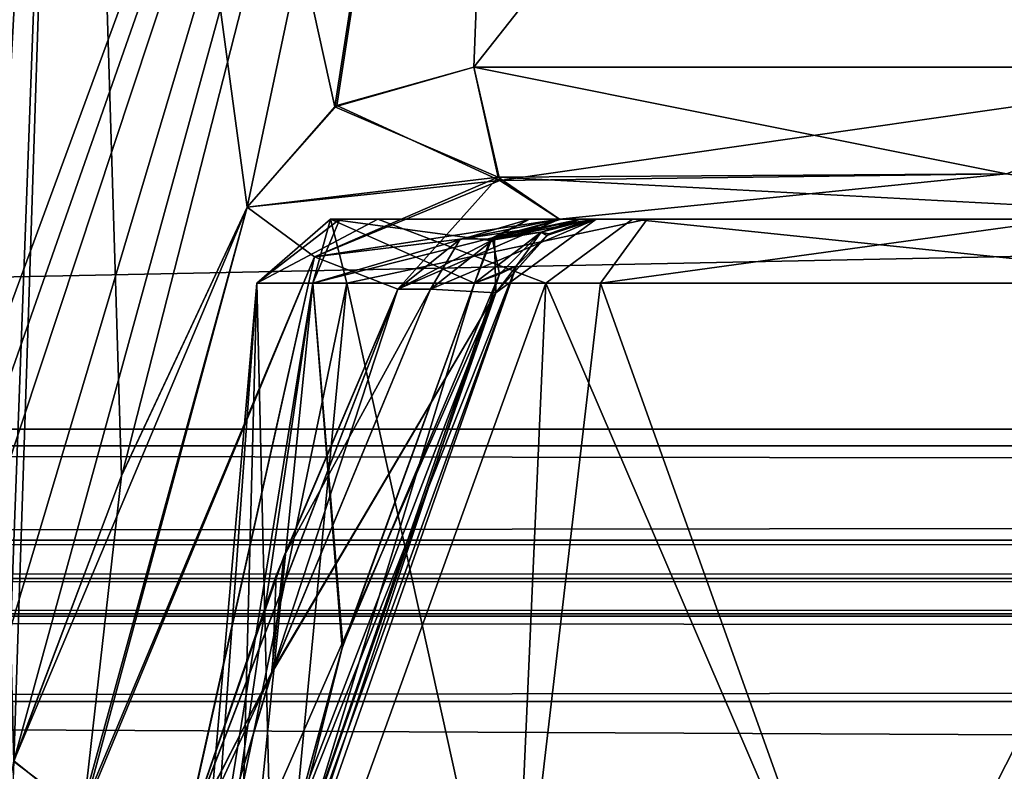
# Model space of a CAD drawing. Header units: inches. Extents: x -10 to 10, y -2.3 to 4.3.
# Tile 232 of 256: x -6.272 to -6.061, y -2.028 to -1.867. Entities that reach past the tile are written whole.
import ezdxf

# ---------------------------------------------------------------- set-up
doc = ezdxf.new("R2010")
doc.units = ezdxf.units.IN
doc.header["$LTSCALE"] = 65.185185
doc.header["$MEASUREMENT"] = 0
for name, color, linetype in [('100', 7, 'CONTINUOUS'), ('123', 7, 'CONTINUOUS'), ('12478', 7, 'CONTINUOUS'), ('12479', 7, 'CONTINUOUS'), ('12502', 7, 'CONTINUOUS'), ('12503', 7, 'CONTINUOUS'), ('28', 7, 'CONTINUOUS'), ('3832', 7, 'CONTINUOUS'), ('3879', 7, 'CONTINUOUS'), ('3880', 7, 'CONTINUOUS'), ('3883', 7, 'CONTINUOUS'), ('3884', 7, 'CONTINUOUS'), ('3885', 7, 'CONTINUOUS'), ('3886', 7, 'CONTINUOUS'), ('3892', 7, 'CONTINUOUS'), ('51', 7, 'CONTINUOUS'), ('6009', 7, 'CONTINUOUS'), ('6010', 7, 'CONTINUOUS'), ('6013', 7, 'CONTINUOUS'), ('6014', 7, 'CONTINUOUS'), ('6015', 7, 'CONTINUOUS'), ('6016', 7, 'CONTINUOUS'), ('6017', 7, 'CONTINUOUS'), ('6018', 7, 'CONTINUOUS'), ('6019', 7, 'CONTINUOUS'), ('6091', 7, 'CONTINUOUS'), ('6092', 7, 'CONTINUOUS'), ('6093', 7, 'CONTINUOUS'), ('6094', 7, 'CONTINUOUS'), ('6095', 7, 'CONTINUOUS'), ('6096', 7, 'CONTINUOUS'), ('6097', 7, 'CONTINUOUS'), ('6245', 7, 'CONTINUOUS'), ('6251', 7, 'CONTINUOUS'), ('6252', 7, 'CONTINUOUS'), ('6253', 7, 'CONTINUOUS'), ('6254', 7, 'CONTINUOUS'), ('8585', 7, 'CONTINUOUS'), ('8594', 7, 'CONTINUOUS'), ('8649', 7, 'CONTINUOUS')]:
    doc.layers.add(name, color=color, linetype=linetype)

msp = doc.modelspace()

# ---------------------------------------------------------------- linework, layer by layer
at = {"layer": '100', "linetype": 'Continuous'}
for points in [[(8.075, -1.95857, -4.05149), (8.075, -1.63343, -4.06853), (-8.075, -1.63343, -4.06853), (8.075, -1.95857, -4.05149)], [(8.075, -1.95857, -4.05149), (-8.075, -1.63343, -4.06853), (-8.075, -1.95857, -4.05149), (8.075, -1.95857, -4.05149)]]:
    msp.add_3dface(points, dxfattribs=at)
at = {"layer": '123', "linetype": 'Continuous'}
for points in [[(8.075, -1.97876, -4.04218), (8.075, -1.95857, -4.05149), (-8.075, -1.97876, -4.04218), (8.075, -1.97876, -4.04218)], [(8.075, -1.95857, -4.05149), (-8.075, -1.95857, -4.05149), (-8.075, -1.97876, -4.04218), (8.075, -1.95857, -4.05149)], [(8.075, -1.987, -4.02153), (8.075, -1.97876, -4.04218), (-8.075, -1.987, -4.02153), (8.075, -1.987, -4.02153)], [(-8.075, -1.987, -4.02153), (8.075, -1.97876, -4.04218), (-8.075, -1.97876, -4.04218), (-8.075, -1.987, -4.02153)]]:
    msp.add_3dface(points, dxfattribs=at)
at = {"layer": '12478', "linetype": 'Continuous'}
for points in [[(7.49489, -2.01331, 3.76638), (-7.49652, -2.08831, 3.77031), (-7.49489, -2.01331, 3.76638), (7.49489, -2.01331, 3.76638)], [(7.49489, -2.01331, 3.76638), (7.49652, -2.08831, 3.77031), (-7.49652, -2.08831, 3.77031), (7.49489, -2.01331, 3.76638)]]:
    msp.add_3dface(points, dxfattribs=at)
at = {"layer": '12479', "linetype": 'Continuous'}
for points in [[(-7.49488, -1.987, 3.79134), (7.49489, -1.99447, 3.77352), (-7.49489, -1.99512, 3.7729), (-7.49488, -1.987, 3.79134)], [(-7.49488, -1.987, 3.79134), (7.49488, -1.987, 3.79134), (7.49489, -1.99447, 3.77352), (-7.49488, -1.987, 3.79134)], [(7.49489, -1.99447, 3.77352), (7.49489, -2.01331, 3.76638), (-7.49489, -1.99512, 3.7729), (7.49489, -1.99447, 3.77352)], [(7.49489, -2.01331, 3.76638), (-7.49489, -2.01331, 3.76638), (-7.49489, -1.99512, 3.7729), (7.49489, -2.01331, 3.76638)]]:
    msp.add_3dface(points, dxfattribs=at)
at = {"layer": '12502', "linetype": 'Continuous'}
for points in [[(-7.49489, -2.01331, -3.76638), (-7.49652, -2.08831, -3.77031), (7.49652, -2.08831, -3.77031), (-7.49489, -2.01331, -3.76638)], [(-7.49489, -2.01331, -3.76638), (7.49652, -2.08831, -3.77031), (7.49489, -2.01331, -3.76638), (-7.49489, -2.01331, -3.76638)]]:
    msp.add_3dface(points, dxfattribs=at)
at = {"layer": '12503', "linetype": 'Continuous'}
for points in [[(7.49488, -1.987, -3.79134), (-7.49488, -1.987, -3.79134), (-7.49489, -1.99447, -3.77352), (7.49488, -1.987, -3.79134)], [(7.49488, -1.987, -3.79134), (-7.49489, -1.99447, -3.77352), (7.49489, -1.99512, -3.7729), (7.49488, -1.987, -3.79134)], [(-7.49489, -1.99447, -3.77352), (-7.49489, -2.01331, -3.76638), (7.49489, -1.99512, -3.7729), (-7.49489, -1.99447, -3.77352)], [(-7.49489, -2.01331, -3.76638), (7.49489, -2.01331, -3.76638), (7.49489, -1.99512, -3.7729), (-7.49489, -2.01331, -3.76638)]]:
    msp.add_3dface(points, dxfattribs=at)
at = {"layer": '28', "linetype": 'Continuous'}
for points in [[(8.075, -1.987, -4.02153), (-8.075, -1.987, -4.02153), (8.04453, -1.987, -3.97741), (8.075, -1.987, -4.02153)], [(8.04453, -1.987, -3.97741), (-8.075, -1.987, -4.02153), (7.97221, -1.987, -3.8272), (8.04453, -1.987, -3.97741)], [(7.97221, -1.987, -3.8272), (-8.075, -1.987, -4.02153), (7.49488, -1.987, -3.79134), (7.97221, -1.987, -3.8272)], [(7.49488, -1.987, -3.79134), (-8.075, -1.987, -4.02153), (-7.49488, -1.987, -3.79134), (7.49488, -1.987, -3.79134)], [(-8.075, -1.987, 4.02153), (8.075, -1.987, 4.02153), (-8.04453, -1.987, 3.97741), (-8.075, -1.987, 4.02153)], [(-8.04453, -1.987, 3.97741), (8.075, -1.987, 4.02153), (-7.97221, -1.987, 3.8272), (-8.04453, -1.987, 3.97741)], [(-7.97221, -1.987, 3.8272), (8.075, -1.987, 4.02153), (-7.49488, -1.987, 3.79134), (-7.97221, -1.987, 3.8272)], [(-7.49488, -1.987, 3.79134), (8.075, -1.987, 4.02153), (7.49488, -1.987, 3.79134), (-7.49488, -1.987, 3.79134)]]:
    msp.add_3dface(points, dxfattribs=at)
at = {"layer": '3832', "linetype": 'Continuous'}
for points in [[(-8.075, -1.95857, 4.05149), (-8.075, -1.63343, 4.06853), (8.075, -1.63343, 4.06853), (-8.075, -1.95857, 4.05149)], [(8.075, -1.95857, 4.05149), (-8.075, -1.95857, 4.05149), (8.075, -1.63343, 4.06853), (8.075, -1.95857, 4.05149)]]:
    msp.add_3dface(points, dxfattribs=at)
at = {"layer": '3879', "linetype": 'Continuous'}
msp.add_3dface([(-6.25896, -2.03755, -4.48313), (-6.28228, -2.08466, -4.46186), (-6.27329, -2.02604, -4.46951), (-6.25896, -2.03755, -4.48313)], dxfattribs=at)
at = {"layer": '3880', "linetype": 'Continuous'}
for points in [[(-6.18395, -1.925, -4.53546), (-6.21782, -2.00679, -4.49767), (-6.19098, -1.925, -4.53807), (-6.18395, -1.925, -4.53546)], [(-6.19098, -1.925, -4.53807), (-6.21782, -2.00679, -4.49767), (-6.21704, -1.98635, -4.50996), (-6.19098, -1.925, -4.53807)], [(-6.21782, -2.00679, -4.49767), (-6.23721, -2.04484, -4.48143), (-6.21704, -1.98635, -4.50996), (-6.21782, -2.00679, -4.49767)], [(-6.24504, -2.097, -4.45221), (-6.23721, -2.04484, -4.48143), (-6.21782, -2.00679, -4.49767), (-6.24504, -2.097, -4.45221)]]:
    msp.add_3dface(points, dxfattribs=at)
at = {"layer": '3883', "linetype": 'Continuous'}
for points in [[(-6.22868, -2.09388, -4.43851), (-6.23565, -2.09641, -4.44664), (-6.16556, -1.92, -4.50418), (-6.22868, -2.09388, -4.43851)], [(-6.16556, -1.92, -4.50418), (-6.23565, -2.09641, -4.44664), (-6.16996, -1.92578, -4.52209), (-6.16556, -1.92, -4.50418)], [(-6.22513, -2.08976, -4.42898), (-6.22868, -2.09388, -4.43851), (-6.16556, -1.92, -4.50418), (-6.22513, -2.08976, -4.42898)], [(-6.16916, -1.92173, -4.49588), (-6.22513, -2.08976, -4.42898), (-6.16556, -1.92, -4.50418), (-6.16916, -1.92173, -4.49588)], [(-6.17457, -1.92369, -4.48784), (-6.22513, -2.08976, -4.42898), (-6.16916, -1.92173, -4.49588), (-6.17457, -1.92369, -4.48784)], [(-6.22513, -2.08976, -4.42898), (-6.17457, -1.92369, -4.48784), (-6.20292, -2.00188, -4.45605), (-6.22513, -2.08976, -4.42898)], [(-6.24504, -2.097, -4.45221), (-6.21782, -2.00679, -4.49767), (-6.16996, -1.92578, -4.52209), (-6.24504, -2.097, -4.45221)], [(-6.23565, -2.09641, -4.44664), (-6.24504, -2.097, -4.45221), (-6.16996, -1.92578, -4.52209), (-6.23565, -2.09641, -4.44664)], [(-6.21782, -2.00679, -4.49767), (-6.18395, -1.925, -4.53546), (-6.16996, -1.92578, -4.52209), (-6.21782, -2.00679, -4.49767)], [(-6.22544, -2.08461, -4.41931), (-6.22513, -2.08976, -4.42898), (-6.20292, -2.00188, -4.45605), (-6.22544, -2.08461, -4.41931)]]:
    msp.add_3dface(points, dxfattribs=at)
at = {"layer": '3884', "linetype": 'Continuous'}
for points in [[(-6.16278, -1.91, -4.47867), (-6.17129, -1.91457, -4.48529), (-6.15599, -1.91, -4.48951), (-6.16278, -1.91, -4.47867)], [(-6.15599, -1.91, -4.48951), (-6.17129, -1.91457, -4.48529), (-6.15185, -1.91, -4.50071), (-6.15599, -1.91, -4.48951)], [(-6.15185, -1.91, -4.50071), (-6.17129, -1.91457, -4.48529), (-6.16025, -1.91275, -4.50283), (-6.15185, -1.91, -4.50071)], [(-6.17457, -1.92369, -4.48784), (-6.16556, -1.92, -4.50418), (-6.16025, -1.91275, -4.50283), (-6.17457, -1.92369, -4.48784)], [(-6.17129, -1.91457, -4.48529), (-6.17457, -1.92369, -4.48784), (-6.16025, -1.91275, -4.50283), (-6.17129, -1.91457, -4.48529)], [(-6.17457, -1.92369, -4.48784), (-6.16916, -1.92173, -4.49588), (-6.16556, -1.92, -4.50418), (-6.17457, -1.92369, -4.48784)]]:
    msp.add_3dface(points, dxfattribs=at)
at = {"layer": '3885', "linetype": 'Continuous'}
for points in [[(-6.2212, -1.92369, -4.352), (-6.20922, -1.92369, -4.42381), (-6.20539, -1.91, -4.33351), (-6.2212, -1.92369, -4.352)], [(-6.20194, -1.92369, -4.26172), (-6.2212, -1.92369, -4.352), (-6.20539, -1.91, -4.33351), (-6.20194, -1.92369, -4.26172)], [(-6.20922, -1.92369, -4.42381), (-6.17457, -1.92369, -4.48784), (-6.20539, -1.91, -4.33351), (-6.20922, -1.92369, -4.42381)], [(-6.17457, -1.92369, -4.48784), (-6.17129, -1.91457, -4.48529), (-6.20539, -1.91, -4.33351), (-6.17457, -1.92369, -4.48784)], [(-6.17129, -1.91457, -4.48529), (-6.16278, -1.91, -4.47867), (-6.20539, -1.91, -4.33351), (-6.17129, -1.91457, -4.48529)], [(-6.13754, -1.91, -4.1983), (-6.20194, -1.92369, -4.26172), (-6.20539, -1.91, -4.33351), (-6.13754, -1.91, -4.1983)], [(-6.14751, -1.92369, -4.18717), (-6.20194, -1.92369, -4.26172), (-6.13754, -1.91, -4.1983), (-6.14751, -1.92369, -4.18717)], [(-5.99183, -1.92369, -4.13095), (-6.14751, -1.92369, -4.18717), (-6.04782, -1.91, -4.15142), (-5.99183, -1.92369, -4.13095)], [(-6.04782, -1.91, -4.15142), (-6.14751, -1.92369, -4.18717), (-6.13754, -1.91, -4.1983), (-6.04782, -1.91, -4.15142)]]:
    msp.add_3dface(points, dxfattribs=at)
at = {"layer": '3886', "linetype": 'Continuous'}
for points in [[(-6.2212, -1.92369, -4.352), (-6.20194, -1.92369, -4.26172), (-6.23528, -2.08461, -4.352), (-6.2212, -1.92369, -4.352)], [(-6.23281, -2.08461, -4.38601), (-6.2212, -1.92369, -4.352), (-6.23528, -2.08461, -4.352), (-6.23281, -2.08461, -4.38601)], [(-6.23528, -2.08461, -4.352), (-6.20194, -1.92369, -4.26172), (-6.21737, -2.08461, -4.26196), (-6.23528, -2.08461, -4.352)], [(-6.22544, -2.08461, -4.41931), (-6.2212, -1.92369, -4.352), (-6.23281, -2.08461, -4.38601), (-6.22544, -2.08461, -4.41931)], [(-6.22544, -2.08461, -4.41931), (-6.20292, -2.00188, -4.45605), (-6.20922, -1.92369, -4.42381), (-6.22544, -2.08461, -4.41931)], [(-6.22544, -2.08461, -4.41931), (-6.20922, -1.92369, -4.42381), (-6.2212, -1.92369, -4.352), (-6.22544, -2.08461, -4.41931)], [(-6.21737, -2.08461, -4.26196), (-6.20194, -1.92369, -4.26172), (-6.16637, -2.08461, -4.18563), (-6.21737, -2.08461, -4.26196)], [(-6.20292, -2.00188, -4.45605), (-6.17457, -1.92369, -4.48784), (-6.20922, -1.92369, -4.42381), (-6.20292, -2.00188, -4.45605)], [(-6.20194, -1.92369, -4.26172), (-6.14751, -1.92369, -4.18717), (-6.16637, -2.08461, -4.18563), (-6.20194, -1.92369, -4.26172)], [(-6.16637, -2.08461, -4.18563), (-6.14751, -1.92369, -4.18717), (-6.09004, -2.08461, -4.13463), (-6.16637, -2.08461, -4.18563)], [(-6.14751, -1.92369, -4.18717), (-5.99183, -1.92369, -4.13095), (-6.09004, -2.08461, -4.13463), (-6.14751, -1.92369, -4.18717)], [(-6.09004, -2.08461, -4.13463), (-5.99183, -1.92369, -4.13095), (-6, -2.08461, -4.11672), (-6.09004, -2.08461, -4.13463)]]:
    msp.add_3dface(points, dxfattribs=at)
at = {"layer": '3892', "linetype": 'Continuous'}
for points in [[(-6.16278, -1.91, -4.47867), (-5.79661, -1.91, -4.38594), (-6.20539, -1.91, -4.33351), (-6.16278, -1.91, -4.47867)], [(-5.79661, -1.91, -4.38594), (-5.80474, -1.91, -4.28557), (-6.20539, -1.91, -4.33351), (-5.79661, -1.91, -4.38594)], [(-5.80474, -1.91, -4.28557), (-5.85929, -1.91, -4.20127), (-6.20539, -1.91, -4.33351), (-5.80474, -1.91, -4.28557)], [(-5.85929, -1.91, -4.20127), (-6.13754, -1.91, -4.1983), (-6.20539, -1.91, -4.33351), (-5.85929, -1.91, -4.20127)], [(-6.16278, -1.91, -4.47867), (-6.15599, -1.91, -4.48951), (-5.83722, -1.91, -4.47867), (-6.16278, -1.91, -4.47867)], [(-6.16278, -1.91, -4.47867), (-5.83722, -1.91, -4.47867), (-5.79661, -1.91, -4.38594), (-6.16278, -1.91, -4.47867)], [(-5.84365, -1.91, -4.55292), (-5.85152, -1.91, -4.55), (-6.15633, -1.91, -4.55292), (-5.84365, -1.91, -4.55292)], [(-6.15633, -1.91, -4.55292), (-5.85152, -1.91, -4.55), (-6.14848, -1.91, -4.55001), (-6.15633, -1.91, -4.55292)], [(-6.00003, -1.91, -4.60659), (-5.84365, -1.91, -4.55292), (-6.15633, -1.91, -4.55292), (-6.00003, -1.91, -4.60659)], [(-6.15599, -1.91, -4.48951), (-6.15185, -1.91, -4.50071), (-5.84403, -1.91, -4.48955), (-6.15599, -1.91, -4.48951)], [(-5.83722, -1.91, -4.47867), (-6.15599, -1.91, -4.48951), (-5.84403, -1.91, -4.48955), (-5.83722, -1.91, -4.47867)], [(-6.15185, -1.91, -4.50071), (-5.84815, -1.91, -4.50071), (-5.84403, -1.91, -4.48955), (-6.15185, -1.91, -4.50071)], [(-5.84815, -1.91, -4.50071), (-6.15185, -1.91, -4.50071), (-6.14949, -1.91, -4.52396), (-5.84815, -1.91, -4.50071)], [(-5.85051, -1.91, -4.52356), (-5.84815, -1.91, -4.50071), (-6.14949, -1.91, -4.52396), (-5.85051, -1.91, -4.52356)], [(-5.85152, -1.91, -4.55), (-5.85051, -1.91, -4.52356), (-6.14949, -1.91, -4.52396), (-5.85152, -1.91, -4.55)], [(-6.14848, -1.91, -4.55001), (-5.85152, -1.91, -4.55), (-6.14949, -1.91, -4.52396), (-6.14848, -1.91, -4.55001)], [(-5.85929, -1.91, -4.20127), (-5.94714, -1.91, -4.15264), (-6.13754, -1.91, -4.1983), (-5.85929, -1.91, -4.20127)], [(-5.94714, -1.91, -4.15264), (-6.04782, -1.91, -4.15142), (-6.13754, -1.91, -4.1983), (-5.94714, -1.91, -4.15264)]]:
    msp.add_3dface(points, dxfattribs=at)
at = {"layer": '51', "linetype": 'Continuous'}
for points in [[(-8.075, -1.97876, 4.04218), (-8.075, -1.95857, 4.05149), (8.075, -1.97876, 4.04218), (-8.075, -1.97876, 4.04218)], [(8.075, -1.97876, 4.04218), (-8.075, -1.95857, 4.05149), (8.075, -1.95857, 4.05149), (8.075, -1.97876, 4.04218)], [(8.075, -1.987, 4.02153), (-8.075, -1.987, 4.02153), (-8.075, -1.97876, 4.04218), (8.075, -1.987, 4.02153)], [(8.075, -1.987, 4.02153), (-8.075, -1.97876, 4.04218), (8.075, -1.97876, 4.04218), (8.075, -1.987, 4.02153)]]:
    msp.add_3dface(points, dxfattribs=at)
at = {"layer": '6009', "linetype": 'Continuous'}
for points in [[(-6.2212, -1.92369, 4.352), (-6.15927, -1.92369, 4.19851), (-6.19526, -1.91, 4.28557), (-6.2212, -1.92369, 4.352)], [(-6.20922, -1.92369, 4.42381), (-6.2212, -1.92369, 4.352), (-6.20339, -1.91, 4.38594), (-6.20922, -1.92369, 4.42381)], [(-6.20339, -1.91, 4.38594), (-6.2212, -1.92369, 4.352), (-6.19526, -1.91, 4.28557), (-6.20339, -1.91, 4.38594)], [(-6.17078, -1.91394, 4.48489), (-6.20922, -1.92369, 4.42381), (-6.16278, -1.91, 4.47867), (-6.17078, -1.91394, 4.48489)], [(-6.16278, -1.91, 4.47867), (-6.20922, -1.92369, 4.42381), (-6.20339, -1.91, 4.38594), (-6.16278, -1.91, 4.47867)], [(-6.19526, -1.91, 4.28557), (-6.15927, -1.92369, 4.19851), (-6.14071, -1.91, 4.20127), (-6.19526, -1.91, 4.28557)], [(-6.15927, -1.92369, 4.19851), (-6.00817, -1.92369, 4.13095), (-6.14071, -1.91, 4.20127), (-6.15927, -1.92369, 4.19851)], [(-6.14071, -1.91, 4.20127), (-6.00817, -1.92369, 4.13095), (-6.05286, -1.91, 4.15264), (-6.14071, -1.91, 4.20127)], [(-6.17457, -1.92369, 4.48784), (-6.20922, -1.92369, 4.42381), (-6.17078, -1.91394, 4.48489), (-6.17457, -1.92369, 4.48784)]]:
    msp.add_3dface(points, dxfattribs=at)
at = {"layer": '6010', "linetype": 'Continuous'}
for points in [[(-6.2212, -1.92369, 4.352), (-6.20922, -1.92369, 4.42381), (-6.23528, -2.08461, 4.352), (-6.2212, -1.92369, 4.352)], [(-6.21737, -2.08461, 4.26196), (-6.2212, -1.92369, 4.352), (-6.23528, -2.08461, 4.352), (-6.21737, -2.08461, 4.26196)], [(-6.23528, -2.08461, 4.352), (-6.20922, -1.92369, 4.42381), (-6.23281, -2.08461, 4.38601), (-6.23528, -2.08461, 4.352)], [(-6.23281, -2.08461, 4.38601), (-6.20922, -1.92369, 4.42381), (-6.22544, -2.08461, 4.41931), (-6.23281, -2.08461, 4.38601)], [(-6.22544, -2.08461, 4.41931), (-6.20922, -1.92369, 4.42381), (-6.20273, -2.00129, 4.4563), (-6.22544, -2.08461, 4.41931)], [(-6.15927, -1.92369, 4.19851), (-6.2212, -1.92369, 4.352), (-6.21737, -2.08461, 4.26196), (-6.15927, -1.92369, 4.19851)], [(-6.16637, -2.08461, 4.18563), (-6.15927, -1.92369, 4.19851), (-6.21737, -2.08461, 4.26196), (-6.16637, -2.08461, 4.18563)], [(-6.20922, -1.92369, 4.42381), (-6.17457, -1.92369, 4.48784), (-6.20273, -2.00129, 4.4563), (-6.20922, -1.92369, 4.42381)], [(-6.09004, -2.08461, 4.13463), (-6.15927, -1.92369, 4.19851), (-6.16637, -2.08461, 4.18563), (-6.09004, -2.08461, 4.13463)], [(-6.00817, -1.92369, 4.13095), (-6.15927, -1.92369, 4.19851), (-6.09004, -2.08461, 4.13463), (-6.00817, -1.92369, 4.13095)], [(-6, -2.08461, 4.11672), (-6.00817, -1.92369, 4.13095), (-6.09004, -2.08461, 4.13463), (-6, -2.08461, 4.11672)]]:
    msp.add_3dface(points, dxfattribs=at)
at = {"layer": '6013', "linetype": 'Continuous'}
for points in [[(-6.22868, -2.09388, 4.43851), (-6.22513, -2.08976, 4.42898), (-6.16556, -1.92, 4.50418), (-6.22868, -2.09388, 4.43851)], [(-6.22868, -2.09388, 4.43851), (-6.16556, -1.92, 4.50418), (-6.16997, -1.92578, 4.52211), (-6.22868, -2.09388, 4.43851)], [(-6.16556, -1.92, 4.50418), (-6.22513, -2.08976, 4.42898), (-6.16921, -1.92175, 4.49579), (-6.16556, -1.92, 4.50418)], [(-6.22544, -2.08461, 4.41931), (-6.20273, -2.00129, 4.4563), (-6.16921, -1.92175, 4.49579), (-6.22544, -2.08461, 4.41931)], [(-6.22513, -2.08976, 4.42898), (-6.22544, -2.08461, 4.41931), (-6.16921, -1.92175, 4.49579), (-6.22513, -2.08976, 4.42898)], [(-6.20273, -2.00129, 4.4563), (-6.17457, -1.92369, 4.48784), (-6.16921, -1.92175, 4.49579), (-6.20273, -2.00129, 4.4563)], [(-6.24504, -2.097, 4.45221), (-6.23562, -2.0964, 4.44662), (-6.16997, -1.92578, 4.52211), (-6.24504, -2.097, 4.45221)], [(-6.21802, -2.00733, 4.4974), (-6.24504, -2.097, 4.45221), (-6.16997, -1.92578, 4.52211), (-6.21802, -2.00733, 4.4974)], [(-6.23562, -2.0964, 4.44662), (-6.22868, -2.09388, 4.43851), (-6.16997, -1.92578, 4.52211), (-6.23562, -2.0964, 4.44662)], [(-6.18395, -1.925, 4.53546), (-6.21802, -2.00733, 4.4974), (-6.16997, -1.92578, 4.52211), (-6.18395, -1.925, 4.53546)]]:
    msp.add_3dface(points, dxfattribs=at)
at = {"layer": '6014', "linetype": 'Continuous'}
for points in [[(-6.17078, -1.91394, 4.48489), (-6.16278, -1.91, 4.47867), (-6.15597, -1.91, 4.48955), (-6.17078, -1.91394, 4.48489)], [(-6.16025, -1.91275, 4.50283), (-6.17078, -1.91394, 4.48489), (-6.15185, -1.91, 4.50071), (-6.16025, -1.91275, 4.50283)], [(-6.15185, -1.91, 4.50071), (-6.17078, -1.91394, 4.48489), (-6.15597, -1.91, 4.48955), (-6.15185, -1.91, 4.50071)], [(-6.16921, -1.92175, 4.49579), (-6.17078, -1.91394, 4.48489), (-6.16025, -1.91275, 4.50283), (-6.16921, -1.92175, 4.49579)], [(-6.16556, -1.92, 4.50418), (-6.16921, -1.92175, 4.49579), (-6.16025, -1.91275, 4.50283), (-6.16556, -1.92, 4.50418)], [(-6.17457, -1.92369, 4.48784), (-6.17078, -1.91394, 4.48489), (-6.16921, -1.92175, 4.49579), (-6.17457, -1.92369, 4.48784)]]:
    msp.add_3dface(points, dxfattribs=at)
at = {"layer": '6015', "linetype": 'Continuous'}
for points in [[(-6.16025, -1.91275, 4.50283), (-6.15185, -1.91, 4.50071), (-6.14949, -1.91, 4.52356), (-6.16025, -1.91275, 4.50283)], [(-6.15862, -1.91313, 4.52618), (-6.16025, -1.91275, 4.50283), (-6.14949, -1.91, 4.52356), (-6.15862, -1.91313, 4.52618)], [(-6.14848, -1.91, 4.55), (-6.15862, -1.91313, 4.52618), (-6.14949, -1.91, 4.52356), (-6.14848, -1.91, 4.55)], [(-6.16556, -1.92, 4.50418), (-6.16025, -1.91275, 4.50283), (-6.15862, -1.91313, 4.52618), (-6.16556, -1.92, 4.50418)]]:
    msp.add_3dface(points, dxfattribs=at)
at = {"layer": '6016', "linetype": 'Continuous'}
for points in [[(-5.83722, -1.91, 4.47867), (-6.16278, -1.91, 4.47867), (-6.20339, -1.91, 4.38594), (-5.83722, -1.91, 4.47867)], [(-5.83722, -1.91, 4.47867), (-6.20339, -1.91, 4.38594), (-5.79461, -1.91, 4.33351), (-5.83722, -1.91, 4.47867)], [(-6.20339, -1.91, 4.38594), (-6.19526, -1.91, 4.28557), (-5.79461, -1.91, 4.33351), (-6.20339, -1.91, 4.38594)], [(-6.19526, -1.91, 4.28557), (-6.14071, -1.91, 4.20127), (-5.79461, -1.91, 4.33351), (-6.19526, -1.91, 4.28557)], [(-5.83722, -1.91, 4.47867), (-5.84401, -1.91, 4.48951), (-6.16278, -1.91, 4.47867), (-5.83722, -1.91, 4.47867)], [(-6.16278, -1.91, 4.47867), (-5.84401, -1.91, 4.48951), (-6.15597, -1.91, 4.48955), (-6.16278, -1.91, 4.47867)], [(-6.15635, -1.91, 4.55292), (-6.14848, -1.91, 4.55), (-5.84367, -1.91, 4.55292), (-6.15635, -1.91, 4.55292)], [(-5.99997, -1.91, 4.60659), (-6.15635, -1.91, 4.55292), (-5.84367, -1.91, 4.55292), (-5.99997, -1.91, 4.60659)], [(-5.84401, -1.91, 4.48951), (-5.84815, -1.91, 4.50071), (-6.15597, -1.91, 4.48955), (-5.84401, -1.91, 4.48951)], [(-5.84815, -1.91, 4.50071), (-6.15185, -1.91, 4.50071), (-6.15597, -1.91, 4.48955), (-5.84815, -1.91, 4.50071)], [(-6.15185, -1.91, 4.50071), (-5.84815, -1.91, 4.50071), (-5.85051, -1.91, 4.52396), (-6.15185, -1.91, 4.50071)], [(-6.14949, -1.91, 4.52356), (-6.15185, -1.91, 4.50071), (-5.85051, -1.91, 4.52396), (-6.14949, -1.91, 4.52356)], [(-6.14848, -1.91, 4.55), (-6.14949, -1.91, 4.52356), (-5.85051, -1.91, 4.52396), (-6.14848, -1.91, 4.55)], [(-5.84367, -1.91, 4.55292), (-6.14848, -1.91, 4.55), (-5.85152, -1.91, 4.55001), (-5.84367, -1.91, 4.55292)], [(-5.85152, -1.91, 4.55001), (-6.14848, -1.91, 4.55), (-5.85051, -1.91, 4.52396), (-5.85152, -1.91, 4.55001)], [(-6.14071, -1.91, 4.20127), (-6.05286, -1.91, 4.15264), (-5.86246, -1.91, 4.1983), (-6.14071, -1.91, 4.20127)], [(-6.14071, -1.91, 4.20127), (-5.86246, -1.91, 4.1983), (-5.79461, -1.91, 4.33351), (-6.14071, -1.91, 4.20127)]]:
    msp.add_3dface(points, dxfattribs=at)
at = {"layer": '6017', "linetype": 'Continuous'}
for points in [[(-6.14848, -1.91, 4.55), (-6.15635, -1.91, 4.55292), (-6.17764, -1.91422, 4.54446), (-6.14848, -1.91, 4.55)], [(-6.17029, -1.9142, 4.54178), (-6.14848, -1.91, 4.55), (-6.17764, -1.91422, 4.54446), (-6.17029, -1.9142, 4.54178)], [(-6.18395, -1.925, 4.53546), (-6.17029, -1.9142, 4.54178), (-6.19098, -1.925, 4.53807), (-6.18395, -1.925, 4.53546)], [(-6.19098, -1.925, 4.53807), (-6.17029, -1.9142, 4.54178), (-6.17764, -1.91422, 4.54446), (-6.19098, -1.925, 4.53807)]]:
    msp.add_3dface(points, dxfattribs=at)
at = {"layer": '6018', "linetype": 'Continuous'}
for points in [[(-6.16997, -1.92578, 4.52211), (-6.14848, -1.91, 4.55), (-6.17029, -1.9142, 4.54178), (-6.16997, -1.92578, 4.52211)], [(-6.16997, -1.92578, 4.52211), (-6.15862, -1.91313, 4.52618), (-6.14848, -1.91, 4.55), (-6.16997, -1.92578, 4.52211)], [(-6.16997, -1.92578, 4.52211), (-6.16556, -1.92, 4.50418), (-6.15862, -1.91313, 4.52618), (-6.16997, -1.92578, 4.52211)], [(-6.18395, -1.925, 4.53546), (-6.16997, -1.92578, 4.52211), (-6.17029, -1.9142, 4.54178), (-6.18395, -1.925, 4.53546)]]:
    msp.add_3dface(points, dxfattribs=at)
at = {"layer": '6019', "linetype": 'Continuous'}
for points in [[(-6.21802, -2.00733, 4.4974), (-6.18395, -1.925, 4.53546), (-6.21543, -1.98224, 4.51189), (-6.21802, -2.00733, 4.4974)], [(-6.18395, -1.925, 4.53546), (-6.19098, -1.925, 4.53807), (-6.21543, -1.98224, 4.51189), (-6.18395, -1.925, 4.53546)], [(-6.23691, -2.04397, 4.48186), (-6.21802, -2.00733, 4.4974), (-6.21543, -1.98224, 4.51189), (-6.23691, -2.04397, 4.48186)], [(-6.24504, -2.097, 4.45221), (-6.21802, -2.00733, 4.4974), (-6.24797, -2.07214, 4.46861), (-6.24504, -2.097, 4.45221)], [(-6.24797, -2.07214, 4.46861), (-6.21802, -2.00733, 4.4974), (-6.23691, -2.04397, 4.48186), (-6.24797, -2.07214, 4.46861)]]:
    msp.add_3dface(points, dxfattribs=at)
at = {"layer": '6091', "linetype": 'Continuous'}
for points in [[(-6.27296, -1.79505, -4.40069), (-6.16515, -1.63239, -4.55673), (-6.28558, -1.9597, -4.41132), (-6.27296, -1.79505, -4.40069)], [(-6.28558, -1.9597, -4.41132), (-6.16515, -1.63239, -4.55673), (-6.28292, -1.96864, -4.42609), (-6.28558, -1.9597, -4.41132)], [(-6.16515, -1.63239, -4.55673), (-6.2795, -1.97737, -4.44065), (-6.28292, -1.96864, -4.42609), (-6.16515, -1.63239, -4.55673)], [(-6.16515, -1.63239, -4.55673), (-6.27408, -1.99792, -4.46117), (-6.2795, -1.97737, -4.44065), (-6.16515, -1.63239, -4.55673)], [(-6.16515, -1.63239, -4.55673), (-6.27329, -2.02604, -4.46951), (-6.27408, -1.99792, -4.46117), (-6.16515, -1.63239, -4.55673)], [(-6.27329, -2.02604, -4.46951), (-6.16515, -1.63239, -4.55673), (-6.25005, -1.9646, -4.50299), (-6.27329, -2.02604, -4.46951)], [(-6.25005, -1.9646, -4.50299), (-6.16515, -1.63239, -4.55673), (-6.22326, -1.90739, -4.5325), (-6.25005, -1.9646, -4.50299)], [(-6.22326, -1.90739, -4.5325), (-6.16515, -1.63239, -4.55673), (-6.20402, -1.88559, -4.55127), (-6.22326, -1.90739, -4.5325)], [(-6.20402, -1.88559, -4.55127), (-6.16515, -1.63239, -4.55673), (-6.1747, -1.87739, -4.57651), (-6.20402, -1.88559, -4.55127)], [(-6.16515, -1.63239, -4.55673), (-5.98132, -1.63239, -4.61437), (-6.1747, -1.87739, -4.57651), (-6.16515, -1.63239, -4.55673)], [(-6.1747, -1.87739, -4.57651), (-5.98132, -1.63239, -4.61437), (-6.00003, -1.87739, -4.63647), (-6.1747, -1.87739, -4.57651)]]:
    msp.add_3dface(points, dxfattribs=at)
at = {"layer": '6092', "linetype": 'Continuous'}
for points in [[(-6.25896, -2.03755, -4.48313), (-6.27329, -2.02604, -4.46951), (-6.22326, -1.90739, -4.5325), (-6.25896, -2.03755, -4.48313)], [(-6.27329, -2.02604, -4.46951), (-6.25005, -1.9646, -4.50299), (-6.22326, -1.90739, -4.5325), (-6.27329, -2.02604, -4.46951)], [(-6.25896, -2.03755, -4.48313), (-6.22326, -1.90739, -4.5325), (-6.20882, -1.91803, -4.54125), (-6.25896, -2.03755, -4.48313)], [(-6.23721, -2.04484, -4.48143), (-6.25896, -2.03755, -4.48313), (-6.20882, -1.91803, -4.54125), (-6.23721, -2.04484, -4.48143)], [(-6.19098, -1.925, -4.53807), (-6.23721, -2.04484, -4.48143), (-6.20882, -1.91803, -4.54125), (-6.19098, -1.925, -4.53807)], [(-6.23721, -2.04484, -4.48143), (-6.19098, -1.925, -4.53807), (-6.21704, -1.98635, -4.50996), (-6.23721, -2.04484, -4.48143)]]:
    msp.add_3dface(points, dxfattribs=at)
at = {"layer": '6093', "linetype": 'Continuous'}
for points in [[(-6.20402, -1.88559, -4.55127), (-6.1747, -1.87739, -4.57651), (-6.16909, -1.90166, -4.5693), (-6.20402, -1.88559, -4.55127)], [(-6.22326, -1.90739, -4.5325), (-6.20402, -1.88559, -4.55127), (-6.16909, -1.90166, -4.5693), (-6.22326, -1.90739, -4.5325)], [(-6.20882, -1.91803, -4.54125), (-6.22326, -1.90739, -4.5325), (-6.16909, -1.90166, -4.5693), (-6.20882, -1.91803, -4.54125)], [(-6.15633, -1.91, -4.55292), (-6.20882, -1.91803, -4.54125), (-6.16909, -1.90166, -4.5693), (-6.15633, -1.91, -4.55292)], [(-6.20882, -1.91803, -4.54125), (-6.15633, -1.91, -4.55292), (-6.17764, -1.91422, -4.54446), (-6.20882, -1.91803, -4.54125)], [(-6.19098, -1.925, -4.53807), (-6.20882, -1.91803, -4.54125), (-6.17764, -1.91422, -4.54446), (-6.19098, -1.925, -4.53807)]]:
    msp.add_3dface(points, dxfattribs=at)
at = {"layer": '6094', "linetype": 'Continuous'}
for points in [[(-6.17764, -1.91422, -4.54446), (-6.15633, -1.91, -4.55292), (-6.17029, -1.9142, -4.54177), (-6.17764, -1.91422, -4.54446)], [(-6.15633, -1.91, -4.55292), (-6.14848, -1.91, -4.55001), (-6.17029, -1.9142, -4.54177), (-6.15633, -1.91, -4.55292)], [(-6.18395, -1.925, -4.53546), (-6.19098, -1.925, -4.53807), (-6.17764, -1.91422, -4.54446), (-6.18395, -1.925, -4.53546)], [(-6.18395, -1.925, -4.53546), (-6.17764, -1.91422, -4.54446), (-6.17029, -1.9142, -4.54177), (-6.18395, -1.925, -4.53546)]]:
    msp.add_3dface(points, dxfattribs=at)
at = {"layer": '6095', "linetype": 'Continuous'}
for points in [[(-6.16996, -1.92578, -4.52209), (-6.18395, -1.925, -4.53546), (-6.14848, -1.91, -4.55001), (-6.16996, -1.92578, -4.52209)], [(-6.14848, -1.91, -4.55001), (-6.18395, -1.925, -4.53546), (-6.17029, -1.9142, -4.54177), (-6.14848, -1.91, -4.55001)], [(-6.16996, -1.92578, -4.52209), (-6.14848, -1.91, -4.55001), (-6.15904, -1.91346, -4.52481), (-6.16996, -1.92578, -4.52209)], [(-6.16556, -1.92, -4.50418), (-6.16996, -1.92578, -4.52209), (-6.15904, -1.91346, -4.52481), (-6.16556, -1.92, -4.50418)]]:
    msp.add_3dface(points, dxfattribs=at)
at = {"layer": '6096', "linetype": 'Continuous'}
for points in [[(-6.15185, -1.91, -4.50071), (-6.16025, -1.91275, -4.50283), (-6.14949, -1.91, -4.52396), (-6.15185, -1.91, -4.50071)], [(-6.14949, -1.91, -4.52396), (-6.16025, -1.91275, -4.50283), (-6.15904, -1.91346, -4.52481), (-6.14949, -1.91, -4.52396)], [(-6.14848, -1.91, -4.55001), (-6.14949, -1.91, -4.52396), (-6.15904, -1.91346, -4.52481), (-6.14848, -1.91, -4.55001)], [(-6.16025, -1.91275, -4.50283), (-6.16556, -1.92, -4.50418), (-6.15904, -1.91346, -4.52481), (-6.16025, -1.91275, -4.50283)]]:
    msp.add_3dface(points, dxfattribs=at)
at = {"layer": '6097', "linetype": 'Continuous'}
for points in [[(-6.1747, -1.87739, -4.57651), (-6.00003, -1.87739, -4.63647), (-6.16909, -1.90166, -4.5693), (-6.1747, -1.87739, -4.57651)], [(-6.16909, -1.90166, -4.5693), (-6.00003, -1.87739, -4.63647), (-6.0605, -1.90027, -4.62201), (-6.16909, -1.90166, -4.5693)], [(-6.15633, -1.91, -4.55292), (-6.16909, -1.90166, -4.5693), (-6.0605, -1.90027, -4.62201), (-6.15633, -1.91, -4.55292)], [(-6.00003, -1.91, -4.60659), (-6.15633, -1.91, -4.55292), (-6.0605, -1.90027, -4.62201), (-6.00003, -1.91, -4.60659)]]:
    msp.add_3dface(points, dxfattribs=at)
at = {"layer": '6245', "linetype": 'Continuous'}
for points in [[(-6.26039, -1.63239, 4.38927), (-6.27296, -1.79507, 4.40071), (-6.28292, -1.96865, 4.42609), (-6.26039, -1.63239, 4.38927)], [(-6.26039, -1.63239, 4.38927), (-6.28292, -1.96865, 4.42609), (-6.2795, -1.97737, 4.44065), (-6.26039, -1.63239, 4.38927)], [(-6.26039, -1.63239, 4.38927), (-6.2795, -1.97737, 4.44065), (-6.27401, -1.99839, 4.46144), (-6.26039, -1.63239, 4.38927)], [(-6.2733, -2.02619, 4.46952), (-6.26039, -1.63239, 4.38927), (-6.27401, -1.99839, 4.46144), (-6.2733, -2.02619, 4.46952)], [(-6.25022, -1.96499, 4.50279), (-6.26039, -1.63239, 4.38927), (-6.2733, -2.02619, 4.46952), (-6.25022, -1.96499, 4.50279)], [(-6.16515, -1.63239, 4.55673), (-6.26039, -1.63239, 4.38927), (-6.20446, -1.88588, 4.55086), (-6.16515, -1.63239, 4.55673)], [(-6.20446, -1.88588, 4.55086), (-6.26039, -1.63239, 4.38927), (-6.22326, -1.90739, 4.5325), (-6.20446, -1.88588, 4.55086)], [(-6.22326, -1.90739, 4.5325), (-6.26039, -1.63239, 4.38927), (-6.25022, -1.96499, 4.50279), (-6.22326, -1.90739, 4.5325)], [(-6.1747, -1.87739, 4.57651), (-6.16515, -1.63239, 4.55673), (-6.20446, -1.88588, 4.55086), (-6.1747, -1.87739, 4.57651)], [(-5.99997, -1.87739, 4.63647), (-6.16515, -1.63239, 4.55673), (-6.1747, -1.87739, 4.57651), (-5.99997, -1.87739, 4.63647)], [(-5.98132, -1.63239, 4.61437), (-6.16515, -1.63239, 4.55673), (-5.99997, -1.87739, 4.63647), (-5.98132, -1.63239, 4.61437)]]:
    msp.add_3dface(points, dxfattribs=at)
at = {"layer": '6251', "linetype": 'Continuous'}
for points in [[(-5.99997, -1.87739, 4.63647), (-6.1747, -1.87739, 4.57651), (-6.0605, -1.90027, 4.62201), (-5.99997, -1.87739, 4.63647)], [(-6.0605, -1.90027, 4.62201), (-6.1747, -1.87739, 4.57651), (-6.1695, -1.901, 4.56983), (-6.0605, -1.90027, 4.62201)], [(-5.99997, -1.91, 4.60659), (-6.0605, -1.90027, 4.62201), (-6.1695, -1.901, 4.56983), (-5.99997, -1.91, 4.60659)], [(-6.15635, -1.91, 4.55292), (-5.99997, -1.91, 4.60659), (-6.1695, -1.901, 4.56983), (-6.15635, -1.91, 4.55292)]]:
    msp.add_3dface(points, dxfattribs=at)
at = {"layer": '6252', "linetype": 'Continuous'}
for points in [[(-6.1747, -1.87739, 4.57651), (-6.20446, -1.88588, 4.55086), (-6.1695, -1.901, 4.56983), (-6.1747, -1.87739, 4.57651)], [(-6.20446, -1.88588, 4.55086), (-6.22326, -1.90739, 4.5325), (-6.1695, -1.901, 4.56983), (-6.20446, -1.88588, 4.55086)], [(-6.1695, -1.901, 4.56983), (-6.22326, -1.90739, 4.5325), (-6.20882, -1.91803, 4.54125), (-6.1695, -1.901, 4.56983)], [(-6.19098, -1.925, 4.53807), (-6.1695, -1.901, 4.56983), (-6.20882, -1.91803, 4.54125), (-6.19098, -1.925, 4.53807)], [(-6.19098, -1.925, 4.53807), (-6.15635, -1.91, 4.55292), (-6.1695, -1.901, 4.56983), (-6.19098, -1.925, 4.53807)], [(-6.15635, -1.91, 4.55292), (-6.19098, -1.925, 4.53807), (-6.17764, -1.91422, 4.54446), (-6.15635, -1.91, 4.55292)]]:
    msp.add_3dface(points, dxfattribs=at)
at = {"layer": '6253', "linetype": 'Continuous'}
for points in [[(-6.22326, -1.90739, 4.5325), (-6.25022, -1.96499, 4.50279), (-6.25842, -2.03748, 4.48342), (-6.22326, -1.90739, 4.5325)], [(-6.20882, -1.91803, 4.54125), (-6.22326, -1.90739, 4.5325), (-6.25842, -2.03748, 4.48342), (-6.20882, -1.91803, 4.54125)], [(-6.23691, -2.04397, 4.48186), (-6.20882, -1.91803, 4.54125), (-6.25842, -2.03748, 4.48342), (-6.23691, -2.04397, 4.48186)], [(-6.23691, -2.04397, 4.48186), (-6.19098, -1.925, 4.53807), (-6.20882, -1.91803, 4.54125), (-6.23691, -2.04397, 4.48186)], [(-6.19098, -1.925, 4.53807), (-6.23691, -2.04397, 4.48186), (-6.21543, -1.98224, 4.51189), (-6.19098, -1.925, 4.53807)], [(-6.25022, -1.96499, 4.50279), (-6.2733, -2.02619, 4.46952), (-6.25842, -2.03748, 4.48342), (-6.25022, -1.96499, 4.50279)]]:
    msp.add_3dface(points, dxfattribs=at)
at = {"layer": '6254', "linetype": 'Continuous'}
msp.add_3dface([(-6.2733, -2.02619, 4.46952), (-6.2757, -2.08944, 4.46286), (-6.25842, -2.03748, 4.48342), (-6.2733, -2.02619, 4.46952)], dxfattribs=at)
at = {"layer": '8585', "linetype": 'Continuous'}
for points in [[(-9, -1.955, 13.9861), (-9, 0.545, 13.9861), (-3.55711, 0.545, 13.9861), (-9, -1.955, 13.9861)], [(-9, -1.955, 13.9861), (-3.55711, 0.545, 13.9861), (-3.55711, -1.955, 13.9861), (-9, -1.955, 13.9861)]]:
    msp.add_3dface(points, dxfattribs=at)
at = {"layer": '8594', "linetype": 'Continuous'}
for points in [[(-9, 0.545, 14.1431), (-9, -1.955, 14.1431), (-3.55711, -1.955, 14.1431), (-9, 0.545, 14.1431)], [(-3.55711, 0.545, 14.1431), (-9, 0.545, 14.1431), (-3.55711, -1.955, 14.1431), (-3.55711, 0.545, 14.1431)]]:
    msp.add_3dface(points, dxfattribs=at)
at = {"layer": '8649', "linetype": 'Continuous'}
for points in [[(-9, -1.955, 14.1431), (-9, -1.955, 13.9861), (-3.55711, -1.955, 13.9861), (-9, -1.955, 14.1431)], [(-9, -1.955, 14.1431), (-3.55711, -1.955, 13.9861), (-3.55711, -1.955, 14.1431), (-9, -1.955, 14.1431)]]:
    msp.add_3dface(points, dxfattribs=at)

doc.saveas('drawing.dxf')
